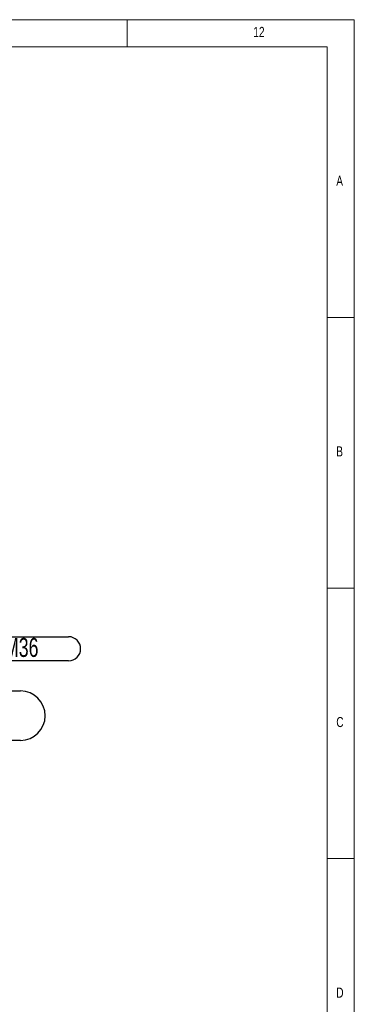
# Model space of a CAD drawing. Header units: millimetres. Extents: x 5 to 589, y 5 to 415.
# Tile 26 of 26: x 527 to 589, y 233 to 415. Entities that reach past the tile are written whole.
import ezdxf

# ---------------------------------------------------------------- set-up
doc = ezdxf.new("R2010")
doc.units = ezdxf.units.MM
doc.layers.add('NOTES', color=6, linetype='Continuous')
doc.styles.add('SLDTEXTSTYLE0', font='TXT', dxfattribs={"width": 0.75})
doc.styles.add('SLDTEXTSTYLE3', font='TXT', dxfattribs={"width": 0.7})

# ---------------------------------------------------------------- blocks, each defined once
blk = doc.blocks.new('SW_NOTE_5')
at = {"layer": 'NOTES', "color": 0}
for p, q in [((2.22, 2.22), (42.97, 2.22)), ((42.97, -2.22), (2.22, -2.22))]:
    blk.add_line(p, q, dxfattribs=at)
for centre, start, end in [((2.22, 0), 90, 270), ((42.97, 0), 270, 90)]:
    blk.add_arc(centre, 2.22, start, end, dxfattribs=at)
at = {"layer": 'NOTES', "color": 0, "insert": (22.47, 1.99), "char_height": 3.5, "attachment_point": 2, "style": 'SLDTEXTSTYLE3'}
blk.add_mtext('ECROU BAS H M36', dxfattribs=at)
blk = doc.blocks.new('SW_NOTE_6')
at = {"layer": 'NOTES', "color": 0}
for p, q in [((0, 0), (33.72, 0)), ((33.72, -9.13), (0, -9.13))]:
    blk.add_line(p, q, dxfattribs=at)
for centre, start, end in [((0, -4.57), 90, 270), ((33.72, -4.57), 270, 90)]:
    blk.add_arc(centre, 4.57, start, end, dxfattribs=at)
at = {"layer": 'NOTES', "color": 0, "char_height": 3.5, "attachment_point": 2, "style": 'SLDTEXTSTYLE0'}
for s, insert in [('SUPPORT M36', (16.83, 0.01)), ('PIC-PROBER-06', (16.78, -4.52))]:
    blk.add_mtext(s, dxfattribs=dict(at, insert=insert))

msp = doc.modelspace()

# ---------------------------------------------------------------- linework, layer by layer
at = {"color": 7, "linetype": 'Continuous', "lineweight": 18}
for p, q in [((589, 415), (5, 415)), ((547, 410), (547, 415)), ((589, 5), (589, 415)), ((584, 410), (10, 410)), ((584, 10), (584, 410)), ((584, 360), (589, 360)), ((589, 310), (584, 310)), ((584, 260), (589, 260))]:
    msp.add_line(p, q, dxfattribs=at)

# ---------------------------------------------------------------- block references
at = {"layer": 'NOTES', "color": 211}
for name, p in [('SW_NOTE_5', (493.20843, 298.778)), ('SW_NOTE_6', (493.55972, 290.98361))]:
    msp.add_blockref(name, p, dxfattribs=at)

# ---------------------------------------------------------------- texts
at = {"layer": 'NOTES', "color": 211, "attachment_point": 1, "style": 'SLDTEXTSTYLE0'}
for s, insert, char_height in [('12', (570.33334, 413.66802), 1.852083), ('A', (585.66668, 386.16802), 1.85208), ('B', (585.66668, 336.16802), 1.85208), ('C', (585.66668, 286.16802), 1.85208), ('D', (585.66668, 236.16802), 1.85208)]:
    msp.add_mtext(s, dxfattribs=dict(at, insert=insert, char_height=char_height))

doc.saveas('drawing.dxf')
